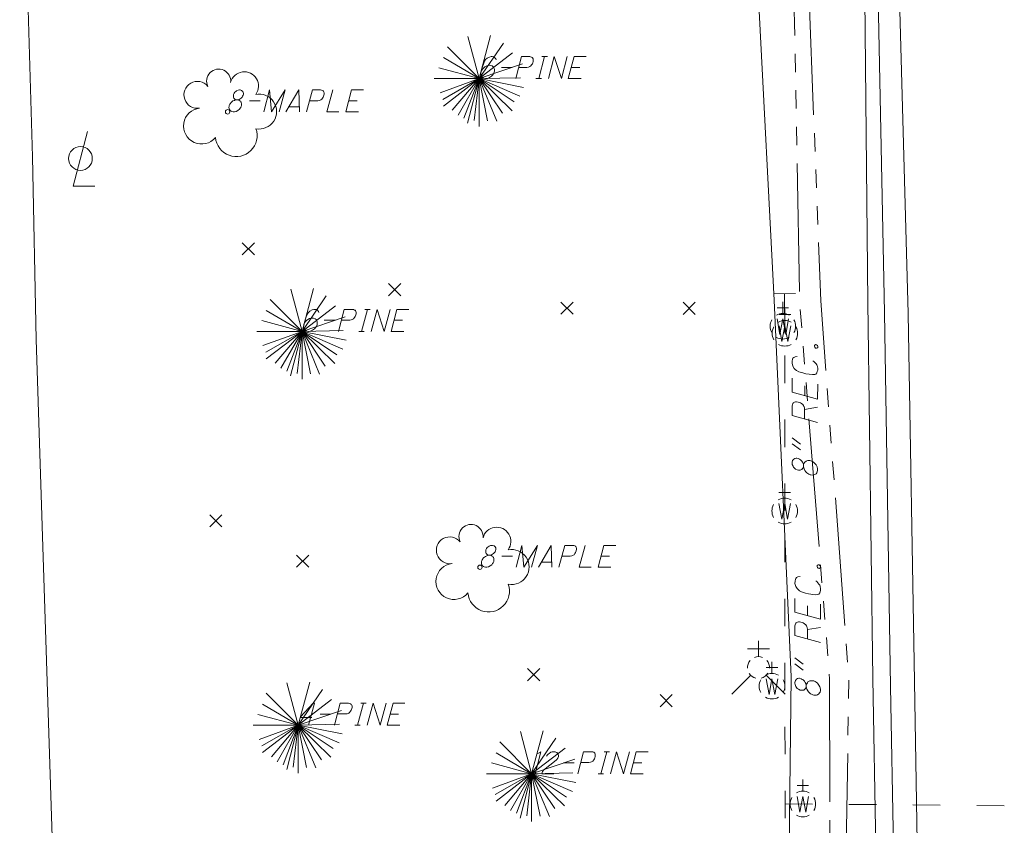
# Model space of a CAD drawing. Extents: x 2286160 to 2289356, y 637815 to 640647.
# Tile 16 of 52: x 2287272 to 2287380, y 639000 to 639088. Entities that reach past the tile are written whole.
import ezdxf

# ---------------------------------------------------------------- set-up
doc = ezdxf.new("R2010")
doc.units = 0
doc.header["$LTSCALE"] = 20
doc.header["$MEASUREMENT"] = 0
for name, pattern in [('DGN Style 2', [64.834538, 38.900723, -25.933815]), ('DGN Style 3', [90.768354, 64.834538, -25.933815]), ('DGN Style 5', [45.384177, 19.450361, -25.933815]), ('stream', [1.4, 0.7, -0.1, 0.1, -0.1, 0.1, -0.1, 0.1, -0.1])]:
    doc.linetypes.add(name, pattern=pattern)
for name, color, linetype, lineweight, true_color in [('DR_X_Ditch', 7, 'stream', 0, 0x40e0d0), ('SV_X_Top_of_Bank', 7, 'DGN Style 2', 0, 0x548754), ('UT_X_Water', 7, 'Continuous', 0, 0x40e0d0), ('UT_X_Water_Cells', 7, 'Continuous', 0, 0x40e0d0)]:
    doc.layers.add(name, color=color, linetype=linetype, lineweight=lineweight, true_color=true_color)
for name, color, linetype, lineweight in [('LT_X_Poles', 2, 'Continuous', 0), ('PM_X_Edge_Line', 2, 'Continuous', 0), ('PV_X_Driveway', 7, 'DGN Style 5', 0), ('PV_X_EOP', 7, 'DGN Style 3', 0), ('SV_X_Random_Point', 7, 'Continuous', 0), ('UT_X_Water_Text', 7, 'Continuous', 0), ('VG_X_Cells', 3, 'Continuous', 0), ('VG_X_Text', 7, 'Continuous', 0)]:
    doc.layers.add(name, color=color, linetype=linetype, lineweight=lineweight)

# ---------------------------------------------------------------- blocks, each defined once
blk = doc.blocks.new('X_138')
at = {"layer": 'SV_X_Random_Point'}
for p, q in [((-0.067, -0.067), (0.067, 0.067)), ((-0.067, 0.067), (0.067, -0.067))]:
    blk.add_line(p, q, dxfattribs=at)
blk = doc.blocks.new('X_139')
at = {"layer": 'SV_X_Random_Point'}
for p, q in [((-0.067, -0.067), (0.067, 0.067)), ((-0.067, 0.067), (0.067, -0.067))]:
    blk.add_line(p, q, dxfattribs=at)
blk = doc.blocks.new('X_140')
at = {"layer": 'SV_X_Random_Point'}
for p, q in [((-0.067, -0.067), (0.067, 0.067)), ((-0.067, 0.067), (0.067, -0.067))]:
    blk.add_line(p, q, dxfattribs=at)
blk = doc.blocks.new('X_141')
at = {"layer": 'SV_X_Random_Point'}
for p, q in [((-0.067, -0.067), (0.067, 0.067)), ((-0.067, 0.067), (0.067, -0.067))]:
    blk.add_line(p, q, dxfattribs=at)
blk = doc.blocks.new('X_142')
at = {"layer": 'SV_X_Random_Point'}
for p, q in [((-0.067, -0.067), (0.067, 0.067)), ((-0.067, 0.067), (0.067, -0.067))]:
    blk.add_line(p, q, dxfattribs=at)
blk = doc.blocks.new('X_143')
at = {"layer": 'SV_X_Random_Point'}
for p, q in [((-0.067, -0.067), (0.067, 0.067)), ((-0.067, 0.067), (0.067, -0.067))]:
    blk.add_line(p, q, dxfattribs=at)
blk = doc.blocks.new('X_144')
at = {"layer": 'SV_X_Random_Point'}
for p, q in [((-0.067, -0.067), (0.067, 0.067)), ((-0.067, 0.067), (0.067, -0.067))]:
    blk.add_line(p, q, dxfattribs=at)
blk = doc.blocks.new('X_145')
at = {"layer": 'SV_X_Random_Point'}
for p, q in [((-0.067, -0.067), (0.067, 0.067)), ((-0.067, 0.067), (0.067, -0.067))]:
    blk.add_line(p, q, dxfattribs=at)
blk = doc.blocks.new('*U1783')
at = {"layer": 'VG_X_Text'}
for p, q in [((2287329, 639082.05), (2287329.64, 639084.45)), ((2287329.34, 639084.45), (2287329.94, 639084.45)), ((2287328.69, 639082.05), (2287329.3, 639082.05))]:
    blk.add_line(p, q, dxfattribs=at)
blk = doc.blocks.new('*U1784')
at = {"layer": 'VG_X_Text'}
blk.add_line((2287332.55, 639083.26), (2287333.48, 639083.26), dxfattribs=at)
at = {"layer": 'VG_X_Text', "flags": 128}
blk.add_lwpolyline([(2287334.17, 639084.45), (2287332.87, 639084.45), (2287332.23, 639082.05), (2287333.63, 639082.05)], dxfattribs=at)
blk = doc.blocks.new('*U1785')
at = {"layer": 'VG_X_Text'}
blk.add_line((2287302.77, 639078.97), (2287301.66, 639078.97), dxfattribs=at)
at = {"layer": 'VG_X_Text', "flags": 128}
blk.add_lwpolyline([(2287301.32, 639078.41), (2287302.72, 639080.81), (2287302.81, 639078.41)], dxfattribs=at)
blk = doc.blocks.new('*U1786')
at = {"layer": 'VG_X_Text'}
blk.add_line((2287308.18, 639079.62), (2287309.11, 639079.62), dxfattribs=at)
at = {"layer": 'VG_X_Text', "flags": 128}
blk.add_lwpolyline([(2287309.8, 639080.81), (2287308.5, 639080.81), (2287307.86, 639078.41), (2287309.26, 639078.41)], dxfattribs=at)
blk = doc.blocks.new('*U1787')
at = {"layer": 'VG_X_Text'}
for p, q in [((2287309.6, 639054.39), (2287310.24, 639056.79)), ((2287309.94, 639056.79), (2287310.54, 639056.79)), ((2287309.3, 639054.39), (2287309.9, 639054.39))]:
    blk.add_line(p, q, dxfattribs=at)
blk = doc.blocks.new('*U1788')
at = {"layer": 'VG_X_Text'}
blk.add_line((2287313.15, 639055.6), (2287314.08, 639055.6), dxfattribs=at)
at = {"layer": 'VG_X_Text', "flags": 128}
blk.add_lwpolyline([(2287314.78, 639056.79), (2287313.47, 639056.79), (2287312.83, 639054.39), (2287314.23, 639054.39)], dxfattribs=at)
blk = doc.blocks.new('*U1789')
at = {"layer": 'VG_X_Text'}
blk.add_line((2287330.41, 639029.15), (2287329.29, 639029.15), dxfattribs=at)
at = {"layer": 'VG_X_Text', "flags": 128}
blk.add_lwpolyline([(2287328.95, 639028.58), (2287330.35, 639030.98), (2287330.44, 639028.58)], dxfattribs=at)
blk = doc.blocks.new('*U1790')
at = {"layer": 'VG_X_Text'}
blk.add_line((2287335.81, 639029.79), (2287336.74, 639029.79), dxfattribs=at)
at = {"layer": 'VG_X_Text', "flags": 128}
blk.add_lwpolyline([(2287337.44, 639030.98), (2287336.13, 639030.98), (2287335.49, 639028.58), (2287336.89, 639028.58)], dxfattribs=at)
blk = doc.blocks.new('*U1791')
at = {"layer": 'VG_X_Text'}
for p, q in [((2287335.8, 639005.99), (2287336.44, 639008.4)), ((2287336.14, 639008.4), (2287336.74, 639008.4)), ((2287335.5, 639005.99), (2287336.1, 639005.99))]:
    blk.add_line(p, q, dxfattribs=at)
blk = doc.blocks.new('*U1792')
at = {"layer": 'VG_X_Text'}
blk.add_line((2287339.35, 639007.2), (2287340.28, 639007.2), dxfattribs=at)
at = {"layer": 'VG_X_Text', "flags": 128}
blk.add_lwpolyline([(2287340.98, 639008.4), (2287339.67, 639008.4), (2287339.03, 639005.99), (2287340.43, 639005.99)], dxfattribs=at)
blk = doc.blocks.new('*U1793')
at = {"layer": 'VG_X_Text'}
for p, q in [((2287309.16, 639011.31), (2287309.8, 639013.71)), ((2287309.5, 639013.71), (2287310.11, 639013.71)), ((2287308.86, 639011.31), (2287309.46, 639011.31))]:
    blk.add_line(p, q, dxfattribs=at)
blk = doc.blocks.new('*U1794')
at = {"layer": 'VG_X_Text'}
blk.add_line((2287312.71, 639012.52), (2287313.64, 639012.52), dxfattribs=at)
at = {"layer": 'VG_X_Text', "flags": 128}
blk.add_lwpolyline([(2287314.34, 639013.71), (2287313.04, 639013.71), (2287312.39, 639011.31), (2287313.79, 639011.31)], dxfattribs=at)
blk = doc.blocks.new('*U1921')
at = {"layer": 'UT_X_Water_Text'}
for p, q in [((2287356.73, 639042.74), (2287357.66, 639042.06)), ((2287356.73, 639042.1), (2287357.65, 639041.42))]:
    blk.add_line(p, q, dxfattribs=at)
blk = doc.blocks.new('*U1922')
at = {"layer": 'UT_X_Water_Text'}
blk.add_line((2287358.1, 639045.85), (2287359.53, 639046.09), dxfattribs=at)
at = {"layer": 'UT_X_Water_Text', "flags": 128}
blk.add_lwpolyline([(2287359.53, 639044.43), (2287356.73, 639045.19), (2287356.73, 639046.24), (2287356.76, 639046.35), (2287356.8, 639046.49), (2287356.84, 639046.55), (2287356.89, 639046.6), (2287357, 639046.66), (2287357.11, 639046.69), (2287357.22, 639046.68), (2287357.4, 639046.66), (2287357.55, 639046.62), (2287357.64, 639046.57), (2287357.77, 639046.49), (2287357.92, 639046.38), (2287357.99, 639046.27), (2287358.03, 639046.18), (2287358.06, 639046.13), (2287358.08, 639046.07), (2287358.1, 639045.85), (2287358.1, 639044.81)], dxfattribs=at)
blk = doc.blocks.new('*U1923')
at = {"layer": 'UT_X_Water_Text'}
blk.add_line((2287358.12, 639047.37), (2287358.13, 639048.45), dxfattribs=at)
at = {"layer": 'UT_X_Water_Text', "flags": 128}
blk.add_lwpolyline([(2287356.74, 639049.26), (2287356.74, 639047.74), (2287359.53, 639046.99), (2287359.54, 639048.62)], dxfattribs=at)
blk = doc.blocks.new('*U1924')
at = {"layer": 'UT_X_Water_Text'}
for p, q in [((2287357.04, 639018.66), (2287357.96, 639017.97)), ((2287357.04, 639018.02), (2287357.96, 639017.33))]:
    blk.add_line(p, q, dxfattribs=at)
blk = doc.blocks.new('*U1925')
at = {"layer": 'UT_X_Water_Text'}
blk.add_line((2287358.41, 639021.76), (2287359.84, 639022), dxfattribs=at)
at = {"layer": 'UT_X_Water_Text', "flags": 128}
blk.add_lwpolyline([(2287359.84, 639020.35), (2287357.04, 639021.1), (2287357.04, 639022.16), (2287357.06, 639022.27), (2287357.11, 639022.4), (2287357.15, 639022.47), (2287357.19, 639022.51), (2287357.31, 639022.58), (2287357.42, 639022.6), (2287357.53, 639022.6), (2287357.7, 639022.58), (2287357.86, 639022.54), (2287357.94, 639022.49), (2287358.08, 639022.4), (2287358.23, 639022.29), (2287358.3, 639022.18), (2287358.34, 639022.09), (2287358.36, 639022.05), (2287358.38, 639021.98), (2287358.41, 639021.76), (2287358.41, 639020.73)], dxfattribs=at)
blk = doc.blocks.new('*U1926')
at = {"layer": 'UT_X_Water_Text'}
blk.add_line((2287358.43, 639023.28), (2287358.43, 639024.36), dxfattribs=at)
at = {"layer": 'UT_X_Water_Text', "flags": 128}
blk.add_lwpolyline([(2287357.04, 639025.18), (2287357.04, 639023.66), (2287359.84, 639022.91), (2287359.84, 639024.54)], dxfattribs=at)

msp = doc.modelspace()

# ---------------------------------------------------------------- linework, layer by layer
at = {"layer": 'DR_X_Ditch', "flags": 128}
for points in [[(2287367.28, 638854.44), (2287363.01, 638897.16), (2287363.11, 638936.28), (2287362.35, 638977.11), (2287362.94, 639016.3), (2287359.87, 639057.73), (2287358.34, 639097.77), (2287361.5, 639157.48)], [(2287358.85, 639156.73), (2287356.81, 639097.67), (2287357.57, 639057.44), (2287360.84, 639016.39), (2287360.88, 638977.03), (2287361.77, 638936.35), (2287361.31, 638897.43), (2287362.36, 638854.59)]]:
    msp.add_lwpolyline(points, dxfattribs=at)
at = {"layer": 'LT_X_Poles', "flags": 128}
msp.add_lwpolyline([(2287279.61, 639076.26), (2287278.03, 639070.28), (2287280.4, 639070.28)], dxfattribs=at)
at = {"layer": 'LT_X_Poles'}
msp.add_circle((2287278.82, 639073.31), 1.3, dxfattribs=at)
at = {"layer": 'PM_X_Edge_Line', "flags": 128}
msp.add_lwpolyline([(2287364.86, 639262.14), (2287365.64, 639221.07), (2287366.4, 639180.81), (2287367.51, 639140.22), (2287368.3, 639097.48), (2287369.45, 639056.34), (2287370.12, 639016.09), (2287370.8, 638976.58), (2287371.46, 638936.48), (2287372.27, 638894.7), (2287373, 638855.63), (2287373.64, 638807.93), (2287374.33, 638763.73), (2287375.08, 638718.78), (2287375.33, 638673.69), (2287375.61, 638632.68), (2287376.13, 638587.49), (2287376.46, 638546.67), (2287376.81, 638503.82), (2287377.5, 638466.86), (2287377.45, 638424.81)], dxfattribs=at)
at = {"layer": 'PV_X_Driveway', "flags": 128}
for points in [[(2287272.17, 639154.51), (2287272.32, 639115.21), (2287273.58, 639073.5)], [(2287277.68, 638935.54), (2287277.57, 638940.74), (2287276.27, 638982.52), (2287273.98, 639053.49), (2287273.58, 639073.5)]]:
    msp.add_lwpolyline(points, dxfattribs=at)
at = {"layer": 'PV_X_EOP', "flags": 128}
msp.add_lwpolyline([(2287362.77, 639262.13), (2287363.56, 639221.45), (2287364.54, 639180.91), (2287365.38, 639140.22), (2287366.04, 639097.42), (2287366.85, 639056.45), (2287367.51, 639015.53), (2287368.23, 638976.63), (2287368.94, 638936.33), (2287369.74, 638895.15), (2287370.39, 638855.41), (2287371.41, 638808.37), (2287372.05, 638763.46), (2287373.28, 638718.62), (2287373.47, 638673.87), (2287373.54, 638632.64), (2287374, 638587.11), (2287374.45, 638546.92), (2287375.74, 638503.76), (2287375.89, 638466.83), (2287375.5, 638424.82)], dxfattribs=at)
at = {"layer": 'SV_X_Top_of_Bank', "flags": 128}
for points in [[(2287363.84, 639161.06), (2287363.97, 639160.34), (2287364.26, 639157.46), (2287364.62, 639097.36), (2287365.04, 639057.55), (2287365.58, 639016.42), (2287366.25, 638976.85), (2287366.81, 638936.04), (2287368.02, 638896.73), (2287369.31, 638854.23)], [(2287355.42, 638854.56), (2287354.85, 638898.37), (2287356.38, 638935.89), (2287356.15, 638976.98), (2287356.64, 639016.59), (2287354.77, 639057.82), (2287352.67, 639098.13), (2287356.55, 639156.18)]]:
    msp.add_lwpolyline(points, dxfattribs=at)
at = {"layer": 'UT_X_Water'}
for p, q in [((2287357.09, 639058.54), (2287354.68, 639058.51)), ((2287355.94, 639054.18), (2287355.89, 639058.52)), ((2287355.94, 639048.74), (2287355.94, 639051.74)), ((2287355.93, 639041.74), (2287355.93, 639044.74)), ((2287355.92, 639034.74), (2287355.92, 639037.74)), ((2287355.93, 639029.13), (2287355.92, 639032.13)), ((2287355.94, 639022.13), (2287355.93, 639025.13)), ((2287355.95, 639015.13), (2287355.94, 639018.13)), ((2287355.96, 639008.13), (2287355.95, 639011.13)), ((2287355.97, 639001.13), (2287355.96, 639004.13)), ((2287355.96, 639002.7), (2287358.96, 639002.67)), ((2287362.96, 639002.64), (2287365.96, 639002.61)), ((2287369.96, 639002.58), (2287372.96, 639002.55)), ((2287376.96, 639002.52), (2287379.96, 639002.49))]:
    msp.add_line(p, q, dxfattribs=at)
at = {"layer": 'UT_X_Water_Cells'}
for p, q in [((2287355.72, 639056.35), (2287355.72, 639057.62)), ((2287356.35, 639056.98), (2287355.08, 639056.98)), ((2287356.58, 639056.22), (2287355.3, 639056.22)), ((2287355.94, 639055.58), (2287355.94, 639056.85)), ((2287356.56, 639036.78), (2287355.28, 639036.78)), ((2287355.92, 639036.14), (2287355.92, 639037.41)), ((2287353.05, 639018.81), (2287353.05, 639020.53)), ((2287354.25, 639019.67), (2287351.85, 639019.67)), ((2287355.17, 639017.6), (2287353.9, 639017.6)), ((2287354.53, 639016.97), (2287354.53, 639018.24)), ((2287352.21, 639016.76), (2287350.13, 639014.68)), ((2287353.9, 639016.76), (2287355.98, 639014.68)), ((2287357.91, 639004.08), (2287357.91, 639005.35)), ((2287358.54, 639004.72), (2287357.27, 639004.72))]:
    msp.add_line(p, q, dxfattribs=at)
at = {"layer": 'UT_X_Water_Cells', "flags": 128}
for points in [[(2287355.08, 639055.77), (2287355.4, 639054.04), (2287355.72, 639055.77), (2287356.04, 639054.04), (2287356.35, 639055.77)], [(2287355.3, 639055), (2287355.62, 639053.28), (2287355.94, 639055), (2287356.26, 639053.28), (2287356.58, 639055)], [(2287355.28, 639035.56), (2287355.6, 639033.84), (2287355.92, 639035.56), (2287356.24, 639033.84), (2287356.56, 639035.56)], [(2287353.9, 639016.39), (2287354.21, 639014.66), (2287354.53, 639016.39), (2287354.85, 639014.66), (2287355.17, 639016.39)], [(2287357.27, 639003.5), (2287357.59, 639001.78), (2287357.91, 639003.5), (2287358.23, 639001.78), (2287358.54, 639003.5)]]:
    msp.add_lwpolyline(points, dxfattribs=at)
at = {"layer": 'UT_X_Water_Cells'}
for centre, radius, start, end in [((2287355.72, 639054.95), 1.4, 60.0184, 120.0157), ((2287355.72, 639054.95), 1.4, 150.0184, 209.9816), ((2287355.94, 639054.18), 1.4, 60.0184, 120.0157), ((2287355.72, 639054.95), 1.4, 330.0184, 29.9816), ((2287355.94, 639054.18), 1.4, 150.0184, 209.9816), ((2287355.94, 639054.18), 1.4, 330.0184, 29.9816), ((2287355.72, 639054.95), 1.4, 239.9843, 299.9816), ((2287355.94, 639054.18), 1.4, 239.9843, 299.9816), ((2287355.92, 639034.74), 1.4, 60.0184, 120.0157), ((2287355.92, 639034.74), 1.4, 150.0184, 209.9816), ((2287355.92, 639034.74), 1.4, 330.0184, 29.9816), ((2287355.92, 639034.74), 1.4, 239.9843, 299.9816), ((2287353.05, 639017.61), 1.2, 140.021, 184.0629), ((2287353.05, 639017.61), 1.2, 68.1395, 112.038), ((2287353.05, 639017.61), 1.2, 356.0165, 39.9889), ((2287353.05, 639017.61), 1.2, 211.8788, 255.8479), ((2287354.53, 639015.57), 1.4, 150.0184, 209.9816), ((2287353.05, 639017.61), 1.2, 283.8239, 329.9097), ((2287354.53, 639015.57), 1.4, 60.0184, 120.0157), ((2287354.53, 639015.57), 1.4, 330.0184, 29.9816), ((2287354.53, 639015.57), 1.4, 239.9843, 299.9816), ((2287357.91, 639002.68), 1.4, 150.0184, 209.9816), ((2287357.91, 639002.68), 1.4, 60.0184, 120.0157), ((2287357.91, 639002.68), 1.4, 330.0184, 29.9816), ((2287357.91, 639002.68), 1.4, 239.9843, 299.9816)]:
    msp.add_arc(centre, radius, start, end, dxfattribs=at)
at = {"layer": 'UT_X_Water_Text', "flags": 128}
for points in [[(2287359.17, 639052.75), (2287359.17, 639052.86), (2287359.21, 639052.9), (2287359.3, 639052.94), (2287359.41, 639052.92), (2287359.5, 639052.83), (2287359.54, 639052.74), (2287359.54, 639052.63), (2287359.5, 639052.59), (2287359.41, 639052.55), (2287359.3, 639052.57), (2287359.21, 639052.66), (2287359.17, 639052.75)], [(2287357.29, 639051.65), (2287357.05, 639051.6), (2287356.92, 639051.54), (2287356.83, 639051.45), (2287356.78, 639051.36), (2287356.74, 639051.14), (2287356.74, 639050.9), (2287356.83, 639050.57), (2287356.96, 639050.34), (2287357.07, 639050.23), (2287357.22, 639050.1), (2287357.47, 639049.97), (2287357.91, 639049.84), (2287358.24, 639049.75), (2287358.96, 639049.66), (2287359.23, 639049.68), (2287359.34, 639049.72), (2287359.45, 639049.86), (2287359.49, 639049.99), (2287359.54, 639050.14), (2287359.54, 639050.34), (2287359.52, 639050.54), (2287359.49, 639050.63), (2287359.45, 639050.72), (2287359.36, 639050.83), (2287359.25, 639050.96), (2287359.12, 639051.09), (2287359.01, 639051.18)], [(2287357.98, 639039.78), (2287357.94, 639039.94), (2287357.87, 639040.07), (2287357.79, 639040.2), (2287357.65, 639040.34), (2287357.54, 639040.4), (2287357.41, 639040.47), (2287357.26, 639040.51), (2287357.17, 639040.51), (2287357.04, 639040.49), (2287356.93, 639040.42), (2287356.79, 639040.27), (2287356.73, 639040.07), (2287356.73, 639040.03), (2287356.73, 639039.98), (2287356.75, 639039.83), (2287356.84, 639039.63), (2287356.9, 639039.52), (2287356.99, 639039.41), (2287357.12, 639039.32), (2287357.3, 639039.23), (2287357.43, 639039.21), (2287357.61, 639039.21), (2287357.7, 639039.23), (2287357.78, 639039.28), (2287357.87, 639039.37), (2287357.94, 639039.45), (2287357.98, 639039.61), (2287357.98, 639039.78), (2287358.03, 639039.92), (2287358.09, 639040.03), (2287358.16, 639040.11), (2287358.23, 639040.16), (2287358.29, 639040.2), (2287358.36, 639040.22), (2287358.45, 639040.25), (2287358.51, 639040.25), (2287358.69, 639040.25), (2287358.8, 639040.22), (2287358.95, 639040.16), (2287359.06, 639040.09), (2287359.2, 639039.98), (2287359.35, 639039.78), (2287359.46, 639039.58), (2287359.53, 639039.34), (2287359.53, 639039.19), (2287359.48, 639039.01), (2287359.44, 639038.92), (2287359.35, 639038.81), (2287359.22, 639038.72), (2287359.11, 639038.68), (2287358.95, 639038.66), (2287358.8, 639038.68), (2287358.71, 639038.7), (2287358.56, 639038.77), (2287358.45, 639038.84), (2287358.36, 639038.9), (2287358.29, 639038.97), (2287358.23, 639039.03), (2287358.14, 639039.17), (2287358.05, 639039.34), (2287358.01, 639039.45), (2287357.98, 639039.61)], [(2287359.47, 639028.66), (2287359.47, 639028.77), (2287359.52, 639028.82), (2287359.6, 639028.86), (2287359.71, 639028.84), (2287359.8, 639028.75), (2287359.85, 639028.66), (2287359.85, 639028.55), (2287359.8, 639028.51), (2287359.71, 639028.46), (2287359.6, 639028.49), (2287359.52, 639028.57), (2287359.47, 639028.66)], [(2287357.6, 639027.56), (2287357.35, 639027.52), (2287357.22, 639027.45), (2287357.13, 639027.36), (2287357.09, 639027.28), (2287357.05, 639027.06), (2287357.04, 639026.81), (2287357.13, 639026.48), (2287357.27, 639026.26), (2287357.38, 639026.15), (2287357.53, 639026.02), (2287357.77, 639025.89), (2287358.21, 639025.75), (2287358.54, 639025.67), (2287359.27, 639025.58), (2287359.53, 639025.6), (2287359.65, 639025.64), (2287359.76, 639025.77), (2287359.8, 639025.91), (2287359.84, 639026.06), (2287359.84, 639026.26), (2287359.82, 639026.46), (2287359.8, 639026.55), (2287359.76, 639026.63), (2287359.67, 639026.74), (2287359.56, 639026.88), (2287359.43, 639027.01), (2287359.32, 639027.1)], [(2287358.29, 639015.7), (2287358.25, 639015.86), (2287358.18, 639015.99), (2287358.09, 639016.12), (2287357.96, 639016.25), (2287357.85, 639016.32), (2287357.72, 639016.39), (2287357.56, 639016.43), (2287357.47, 639016.43), (2287357.34, 639016.41), (2287357.23, 639016.34), (2287357.1, 639016.19), (2287357.03, 639015.99), (2287357.03, 639015.94), (2287357.03, 639015.9), (2287357.06, 639015.75), (2287357.14, 639015.55), (2287357.21, 639015.44), (2287357.3, 639015.33), (2287357.43, 639015.24), (2287357.61, 639015.15), (2287357.74, 639015.13), (2287357.91, 639015.13), (2287358, 639015.15), (2287358.09, 639015.19), (2287358.18, 639015.28), (2287358.25, 639015.37), (2287358.29, 639015.52), (2287358.29, 639015.7), (2287358.33, 639015.83), (2287358.4, 639015.94), (2287358.47, 639016.03), (2287358.53, 639016.08), (2287358.6, 639016.12), (2287358.67, 639016.14), (2287358.75, 639016.16), (2287358.82, 639016.16), (2287359, 639016.16), (2287359.11, 639016.14), (2287359.26, 639016.07), (2287359.37, 639016.01), (2287359.5, 639015.9), (2287359.66, 639015.7), (2287359.77, 639015.5), (2287359.83, 639015.26), (2287359.83, 639015.1), (2287359.79, 639014.93), (2287359.74, 639014.84), (2287359.66, 639014.73), (2287359.52, 639014.64), (2287359.41, 639014.6), (2287359.26, 639014.58), (2287359.1, 639014.6), (2287359.02, 639014.62), (2287358.86, 639014.69), (2287358.75, 639014.75), (2287358.66, 639014.82), (2287358.6, 639014.89), (2287358.53, 639014.95), (2287358.44, 639015.08), (2287358.36, 639015.26), (2287358.31, 639015.37), (2287358.29, 639015.52)]]:
    msp.add_lwpolyline(points, dxfattribs=at)
at = {"layer": 'VG_X_Cells'}
for p, q in [((2287322.48, 639082.05), (2287321.24, 639086.66)), ((2287322.48, 639082.05), (2287323.73, 639086.75)), ((2287322.48, 639082.05), (2287318.99, 639085.53)), ((2287322.48, 639082.05), (2287325.13, 639085.93)), ((2287322.48, 639082.05), (2287318.57, 639084.34)), ((2287322.48, 639082.05), (2287326.13, 639084.85)), ((2287322.48, 639082.05), (2287318.06, 639083.23)), ((2287322.48, 639082.05), (2287327.21, 639083.65)), ((2287317.54, 639082.05), (2287322.48, 639082.05)), ((2287322.48, 639082.05), (2287318.19, 639080.49)), ((2287322.48, 639082.05), (2287318.49, 639079.77)), ((2287322.48, 639082.05), (2287318.57, 639079.05)), ((2287322.48, 639082.05), (2287319.53, 639078.58)), ((2287322.48, 639082.05), (2287320.16, 639078.03)), ((2287322.48, 639082.05), (2287320.81, 639077.71)), ((2287322.48, 639082.05), (2287321.21, 639077.19)), ((2287322.48, 639082.05), (2287321.94, 639077.46)), ((2287322.48, 639082.05), (2287326.99, 639082.14)), ((2287322.48, 639076.81), (2287322.48, 639082.05)), ((2287322.48, 639082.05), (2287323.4, 639077.41)), ((2287322.48, 639082.05), (2287324.41, 639077.38)), ((2287322.48, 639082.05), (2287325.01, 639078.25)), ((2287322.48, 639082.05), (2287326.07, 639078.53)), ((2287322.48, 639082.05), (2287326.3, 639079.49)), ((2287322.48, 639082.05), (2287326.94, 639080.11)), ((2287322.48, 639082.05), (2287327.31, 639081.09)), ((2287303.08, 639054.39), (2287301.85, 639059)), ((2287303.08, 639054.39), (2287304.34, 639059.09)), ((2287303.08, 639054.39), (2287305.73, 639058.28)), ((2287303.08, 639054.39), (2287299.59, 639057.88)), ((2287303.08, 639054.39), (2287306.74, 639057.2)), ((2287303.08, 639054.39), (2287299.17, 639056.69)), ((2287303.08, 639054.39), (2287307.82, 639056)), ((2287303.08, 639054.39), (2287298.67, 639055.57)), ((2287298.15, 639054.39), (2287303.08, 639054.39)), ((2287303.08, 639054.39), (2287298.79, 639052.83)), ((2287303.08, 639054.39), (2287299.1, 639052.11)), ((2287303.08, 639054.39), (2287299.17, 639051.4)), ((2287303.08, 639054.39), (2287300.13, 639050.92)), ((2287303.08, 639054.39), (2287300.76, 639050.38)), ((2287303.08, 639054.39), (2287301.42, 639050.05)), ((2287303.08, 639054.39), (2287301.82, 639049.53)), ((2287303.08, 639054.39), (2287302.54, 639049.8)), ((2287303.08, 639054.39), (2287307.59, 639054.48)), ((2287303.08, 639049.15), (2287303.08, 639054.39)), ((2287303.08, 639054.39), (2287304, 639049.75)), ((2287303.08, 639054.39), (2287305.01, 639049.72)), ((2287303.08, 639054.39), (2287305.62, 639050.6)), ((2287303.08, 639054.39), (2287306.67, 639050.87)), ((2287303.08, 639054.39), (2287306.9, 639051.84)), ((2287303.08, 639054.39), (2287307.54, 639052.45)), ((2287303.08, 639054.39), (2287307.91, 639053.43)), ((2287302.66, 639011.31), (2287301.43, 639015.92)), ((2287302.66, 639011.31), (2287303.92, 639016.01)), ((2287302.66, 639011.31), (2287305.32, 639015.19)), ((2287302.66, 639011.31), (2287299.17, 639014.8)), ((2287302.66, 639011.31), (2287306.32, 639014.11)), ((2287302.66, 639011.31), (2287298.76, 639013.61)), ((2287302.66, 639011.31), (2287307.4, 639012.92)), ((2287302.66, 639011.31), (2287298.25, 639012.49)), ((2287297.73, 639011.31), (2287302.66, 639011.31)), ((2287302.66, 639011.31), (2287298.37, 639009.75)), ((2287302.66, 639011.31), (2287298.68, 639009.03)), ((2287302.66, 639011.31), (2287298.76, 639008.31)), ((2287302.66, 639011.31), (2287299.72, 639007.84)), ((2287302.66, 639011.31), (2287300.34, 639007.29)), ((2287302.66, 639011.31), (2287301, 639006.97)), ((2287302.66, 639011.31), (2287301.4, 639006.45)), ((2287302.66, 639011.31), (2287302.12, 639006.72)), ((2287302.66, 639011.31), (2287307.17, 639011.4)), ((2287302.66, 639006.07), (2287302.66, 639011.31)), ((2287302.66, 639011.31), (2287303.58, 639006.67)), ((2287302.66, 639011.31), (2287304.6, 639006.64)), ((2287302.66, 639011.31), (2287305.2, 639007.52)), ((2287302.66, 639011.31), (2287306.25, 639007.79)), ((2287302.66, 639011.31), (2287306.48, 639008.75)), ((2287302.66, 639011.31), (2287307.13, 639009.37)), ((2287302.66, 639011.31), (2287307.49, 639010.35)), ((2287328.22, 639005.99), (2287326.99, 639010.61)), ((2287328.22, 639005.99), (2287329.48, 639010.69)), ((2287328.22, 639005.99), (2287330.88, 639009.88)), ((2287328.22, 639005.99), (2287324.73, 639009.48)), ((2287328.22, 639005.99), (2287331.88, 639008.8)), ((2287328.22, 639005.99), (2287324.32, 639008.29)), ((2287328.22, 639005.99), (2287332.96, 639007.6)), ((2287328.22, 639005.99), (2287323.81, 639007.18)), ((2287323.29, 639005.99), (2287328.22, 639005.99)), ((2287328.22, 639005.99), (2287323.93, 639004.43)), ((2287328.22, 639005.99), (2287324.24, 639003.71)), ((2287328.22, 639005.99), (2287324.32, 639003)), ((2287328.22, 639005.99), (2287325.28, 639002.53)), ((2287328.22, 639005.99), (2287325.9, 639001.98)), ((2287328.22, 639005.99), (2287326.56, 639001.66)), ((2287328.22, 639005.99), (2287326.96, 639001.14)), ((2287328.22, 639005.99), (2287327.68, 639001.4)), ((2287328.22, 639005.99), (2287332.73, 639006.09)), ((2287328.22, 639000.76), (2287328.22, 639005.99)), ((2287328.22, 639005.99), (2287329.14, 639001.36)), ((2287328.22, 639005.99), (2287330.16, 639001.33)), ((2287328.22, 639005.99), (2287330.76, 639002.2)), ((2287328.22, 639005.99), (2287331.81, 639002.47)), ((2287328.22, 639005.99), (2287332.04, 639003.44)), ((2287328.22, 639005.99), (2287332.69, 639004.05)), ((2287328.22, 639005.99), (2287333.05, 639005.04))]:
    msp.add_line(p, q, dxfattribs=at)
for centre in [(2287294.93, 639078.41), (2287322.56, 639028.58)]:
    msp.add_circle(centre, 0.24, dxfattribs=at)
for centre, radius, start, end in [((2287293.95, 639081.77), 1.32, 354.0047, 205.9741), ((2287296.76, 639081.24), 1.55, 323.83, 165.0376), ((2287291.62, 639080.27), 1.47, 39.0625, 279.5412), ((2287298.39, 639078.44), 1.91, 259.1453, 101.4596), ((2287292.08, 639076.86), 1.97, 96.1722, 320.5737), ((2287295.88, 639075.8), 2.28, 184.9476, 19.4572), ((2287321.58, 639031.95), 1.32, 354.0047, 205.9741), ((2287324.39, 639031.41), 1.55, 323.83, 165.0376), ((2287319.26, 639030.44), 1.47, 39.0625, 279.5412), ((2287326.03, 639028.61), 1.91, 259.1453, 101.4596), ((2287319.71, 639027.03), 1.97, 96.1722, 320.5737), ((2287323.51, 639025.97), 2.28, 184.9476, 19.4572)]:
    msp.add_arc(centre, radius, start, end, dxfattribs=at)
at = {"layer": 'VG_X_Text'}
for p, q in [((2287324.92, 639083.26), (2287326.09, 639083.26)), ((2287297.33, 639079.62), (2287298.5, 639079.62)), ((2287305.52, 639055.6), (2287306.69, 639055.6)), ((2287324.96, 639029.79), (2287326.14, 639029.79)), ((2287305.08, 639012.52), (2287306.25, 639012.52)), ((2287331.72, 639007.2), (2287332.89, 639007.2))]:
    msp.add_line(p, q, dxfattribs=at)
at = {"layer": 'VG_X_Text', "flags": 128}
for points in [[(2287324.33, 639084.11), (2287324.29, 639084.2), (2287324.16, 639084.35), (2287324.03, 639084.43), (2287323.91, 639084.45), (2287323.78, 639084.45), (2287323.59, 639084.41), (2287323.35, 639084.28), (2287323.18, 639084.13), (2287323.06, 639083.96), (2287322.95, 639083.63), (2287322.78, 639083.16), (2287322.69, 639082.8), (2287322.67, 639082.67), (2287322.65, 639082.56), (2287322.67, 639082.42), (2287322.72, 639082.29), (2287322.78, 639082.24), (2287322.87, 639082.16), (2287323.01, 639082.08), (2287323.18, 639082.05), (2287323.27, 639082.05), (2287323.37, 639082.07), (2287323.48, 639082.1), (2287323.61, 639082.18), (2287323.84, 639082.33), (2287323.99, 639082.5), (2287324.08, 639082.65), (2287324.12, 639082.77), (2287324.14, 639082.86), (2287324.14, 639083.09), (2287324.08, 639083.24), (2287324.01, 639083.35), (2287323.9, 639083.43), (2287323.73, 639083.48), (2287323.59, 639083.5), (2287323.44, 639083.48), (2287323.31, 639083.45), (2287323.1, 639083.35), (2287322.97, 639083.24), (2287322.86, 639083.12), (2287322.76, 639082.97), (2287322.7, 639082.86)], [(2287326.47, 639082.05), (2287327.11, 639084.45), (2287328.01, 639084.45), (2287328.11, 639084.43), (2287328.22, 639084.39), (2287328.28, 639084.35), (2287328.32, 639084.31), (2287328.37, 639084.22), (2287328.39, 639084.13), (2287328.39, 639083.97), (2287328.34, 639083.75), (2287328.3, 639083.67), (2287328.22, 639083.56), (2287328.13, 639083.43), (2287328.03, 639083.37), (2287327.96, 639083.33), (2287327.86, 639083.29), (2287327.69, 639083.28), (2287326.79, 639083.28)], [(2287330.06, 639082.05), (2287330.7, 639084.45), (2287331.47, 639082.05), (2287332.11, 639084.45)], [(2287296.05, 639079.73), (2287296.18, 639079.77), (2287296.29, 639079.82), (2287296.41, 639079.9), (2287296.52, 639080.01), (2287296.58, 639080.11), (2287296.63, 639080.22), (2287296.67, 639080.35), (2287296.67, 639080.43), (2287296.65, 639080.54), (2287296.6, 639080.64), (2287296.46, 639080.75), (2287296.29, 639080.81), (2287296.26, 639080.81), (2287296.22, 639080.81), (2287296.09, 639080.79), (2287295.92, 639080.71), (2287295.82, 639080.65), (2287295.73, 639080.58), (2287295.65, 639080.47), (2287295.58, 639080.31), (2287295.56, 639080.2), (2287295.56, 639080.05), (2287295.58, 639079.97), (2287295.61, 639079.9), (2287295.69, 639079.82), (2287295.76, 639079.77), (2287295.9, 639079.73), (2287296.05, 639079.73), (2287296.16, 639079.69), (2287296.26, 639079.63), (2287296.33, 639079.58), (2287296.37, 639079.52), (2287296.41, 639079.46), (2287296.43, 639079.41), (2287296.44, 639079.33), (2287296.44, 639079.28), (2287296.44, 639079.12), (2287296.43, 639079.03), (2287296.37, 639078.9), (2287296.31, 639078.8), (2287296.22, 639078.69), (2287296.05, 639078.56), (2287295.88, 639078.46), (2287295.67, 639078.41), (2287295.54, 639078.41), (2287295.39, 639078.44), (2287295.31, 639078.48), (2287295.22, 639078.56), (2287295.14, 639078.67), (2287295.1, 639078.76), (2287295.08, 639078.9), (2287295.1, 639079.03), (2287295.12, 639079.11), (2287295.18, 639079.24), (2287295.24, 639079.33), (2287295.29, 639079.41), (2287295.35, 639079.46), (2287295.41, 639079.52), (2287295.52, 639079.6), (2287295.67, 639079.67), (2287295.76, 639079.71), (2287295.9, 639079.73)], [(2287298.88, 639078.41), (2287299.52, 639080.81), (2287299.75, 639078.41), (2287301.23, 639080.81), (2287300.58, 639078.41)], [(2287303.57, 639078.41), (2287304.21, 639080.81), (2287305.12, 639080.81), (2287305.21, 639080.79), (2287305.33, 639080.75), (2287305.38, 639080.71), (2287305.42, 639080.67), (2287305.48, 639080.58), (2287305.5, 639080.48), (2287305.5, 639080.33), (2287305.44, 639080.11), (2287305.4, 639080.03), (2287305.33, 639079.92), (2287305.23, 639079.79), (2287305.14, 639079.73), (2287305.06, 639079.69), (2287304.97, 639079.65), (2287304.8, 639079.63), (2287303.89, 639079.63)], [(2287306.44, 639080.81), (2287305.8, 639078.41), (2287307.1, 639078.41)], [(2287304.93, 639056.45), (2287304.89, 639056.55), (2287304.76, 639056.7), (2287304.63, 639056.77), (2287304.52, 639056.79), (2287304.38, 639056.79), (2287304.19, 639056.75), (2287303.95, 639056.62), (2287303.78, 639056.47), (2287303.67, 639056.3), (2287303.55, 639055.98), (2287303.38, 639055.51), (2287303.29, 639055.15), (2287303.27, 639055.01), (2287303.25, 639054.9), (2287303.27, 639054.77), (2287303.33, 639054.64), (2287303.38, 639054.58), (2287303.48, 639054.5), (2287303.61, 639054.43), (2287303.78, 639054.39), (2287303.87, 639054.39), (2287303.97, 639054.41), (2287304.08, 639054.45), (2287304.21, 639054.52), (2287304.44, 639054.67), (2287304.59, 639054.84), (2287304.69, 639055), (2287304.72, 639055.11), (2287304.74, 639055.2), (2287304.74, 639055.43), (2287304.69, 639055.58), (2287304.61, 639055.69), (2287304.5, 639055.77), (2287304.33, 639055.83), (2287304.19, 639055.85), (2287304.04, 639055.83), (2287303.91, 639055.79), (2287303.7, 639055.69), (2287303.57, 639055.58), (2287303.46, 639055.47), (2287303.36, 639055.32), (2287303.31, 639055.2)], [(2287307.07, 639054.39), (2287307.71, 639056.79), (2287308.62, 639056.79), (2287308.71, 639056.77), (2287308.82, 639056.73), (2287308.88, 639056.7), (2287308.92, 639056.66), (2287308.98, 639056.56), (2287308.99, 639056.47), (2287308.99, 639056.32), (2287308.94, 639056.09), (2287308.9, 639056.02), (2287308.82, 639055.9), (2287308.73, 639055.77), (2287308.64, 639055.71), (2287308.56, 639055.68), (2287308.47, 639055.64), (2287308.3, 639055.62), (2287307.39, 639055.62)], [(2287310.66, 639054.39), (2287311.3, 639056.79), (2287312.07, 639054.39), (2287312.72, 639056.79)], [(2287323.68, 639029.9), (2287323.81, 639029.94), (2287323.93, 639030), (2287324.04, 639030.07), (2287324.15, 639030.19), (2287324.21, 639030.28), (2287324.27, 639030.39), (2287324.3, 639030.53), (2287324.3, 639030.6), (2287324.28, 639030.71), (2287324.23, 639030.81), (2287324.1, 639030.92), (2287323.93, 639030.98), (2287323.89, 639030.98), (2287323.85, 639030.98), (2287323.72, 639030.96), (2287323.55, 639030.88), (2287323.45, 639030.83), (2287323.36, 639030.75), (2287323.28, 639030.64), (2287323.21, 639030.49), (2287323.19, 639030.37), (2287323.19, 639030.22), (2287323.21, 639030.15), (2287323.25, 639030.07), (2287323.32, 639030), (2287323.4, 639029.94), (2287323.53, 639029.9), (2287323.68, 639029.9), (2287323.79, 639029.86), (2287323.89, 639029.81), (2287323.96, 639029.75), (2287324, 639029.69), (2287324.04, 639029.64), (2287324.06, 639029.58), (2287324.08, 639029.5), (2287324.08, 639029.45), (2287324.08, 639029.3), (2287324.06, 639029.2), (2287324, 639029.07), (2287323.94, 639028.98), (2287323.85, 639028.86), (2287323.68, 639028.73), (2287323.51, 639028.64), (2287323.3, 639028.58), (2287323.17, 639028.58), (2287323.02, 639028.62), (2287322.94, 639028.65), (2287322.85, 639028.73), (2287322.77, 639028.84), (2287322.73, 639028.94), (2287322.72, 639029.07), (2287322.73, 639029.2), (2287322.75, 639029.28), (2287322.81, 639029.41), (2287322.87, 639029.5), (2287322.92, 639029.58), (2287322.98, 639029.64), (2287323.04, 639029.69), (2287323.15, 639029.77), (2287323.3, 639029.84), (2287323.4, 639029.88), (2287323.53, 639029.9)], [(2287326.51, 639028.58), (2287327.16, 639030.98), (2287327.38, 639028.58), (2287328.86, 639030.98), (2287328.21, 639028.58)], [(2287331.2, 639028.58), (2287331.84, 639030.98), (2287332.75, 639030.98), (2287332.84, 639030.96), (2287332.96, 639030.92), (2287333.01, 639030.88), (2287333.05, 639030.85), (2287333.11, 639030.75), (2287333.13, 639030.66), (2287333.13, 639030.51), (2287333.07, 639030.28), (2287333.03, 639030.2), (2287332.96, 639030.09), (2287332.86, 639029.96), (2287332.77, 639029.9), (2287332.69, 639029.86), (2287332.6, 639029.83), (2287332.43, 639029.81), (2287331.52, 639029.81)], [(2287334.07, 639030.98), (2287333.43, 639028.58), (2287334.73, 639028.58)], [(2287304.17, 639012.14), (2287302.89, 639012.14), (2287302.91, 639012.23), (2287304.31, 639013.71), (2287304.44, 639013.71), (2287303.8, 639011.31)], [(2287306.63, 639011.31), (2287307.27, 639013.71), (2287308.18, 639013.71), (2287308.27, 639013.69), (2287308.39, 639013.65), (2287308.44, 639013.61), (2287308.48, 639013.58), (2287308.54, 639013.48), (2287308.56, 639013.39), (2287308.56, 639013.24), (2287308.5, 639013.01), (2287308.46, 639012.93), (2287308.39, 639012.82), (2287308.29, 639012.69), (2287308.2, 639012.63), (2287308.12, 639012.59), (2287308.03, 639012.56), (2287307.86, 639012.54), (2287306.95, 639012.54)], [(2287310.22, 639011.31), (2287310.86, 639013.71), (2287311.64, 639011.31), (2287312.28, 639013.71)], [(2287328.59, 639005.99), (2287329.22, 639008.4), (2287328.88, 639008.19)], [(2287329.86, 639007.9), (2287329.96, 639008.07), (2287330.02, 639008.13), (2287330.13, 639008.22), (2287330.32, 639008.34), (2287330.45, 639008.38), (2287330.58, 639008.4), (2287330.7, 639008.4), (2287330.81, 639008.38), (2287330.87, 639008.36), (2287330.98, 639008.3), (2287331.07, 639008.21), (2287331.13, 639008.11), (2287331.15, 639008), (2287331.15, 639007.87), (2287331.11, 639007.77), (2287331.07, 639007.68), (2287330.98, 639007.56), (2287330.9, 639007.49), (2287329.51, 639006.37), (2287329.47, 639006.32), (2287329.43, 639006.26), (2287329.41, 639006.22), (2287329.35, 639005.99), (2287330.64, 639005.99)], [(2287333.27, 639005.99), (2287333.91, 639008.4), (2287334.82, 639008.4), (2287334.91, 639008.38), (2287335.02, 639008.34), (2287335.08, 639008.3), (2287335.12, 639008.26), (2287335.17, 639008.17), (2287335.19, 639008.07), (2287335.19, 639007.92), (2287335.14, 639007.7), (2287335.1, 639007.62), (2287335.02, 639007.51), (2287334.93, 639007.37), (2287334.83, 639007.32), (2287334.76, 639007.28), (2287334.66, 639007.24), (2287334.49, 639007.22), (2287333.59, 639007.22)], [(2287336.86, 639005.99), (2287337.5, 639008.4), (2287338.27, 639005.99), (2287338.92, 639008.4)]]:
    msp.add_lwpolyline(points, dxfattribs=at)

# ---------------------------------------------------------------- block references
at = {"layer": 'SV_X_Random_Point', "xscale": 10, "yscale": 10, "zscale": 10}
for name, p in [('X_145', (2287297.21, 639063.42)), ('X_144', (2287313.22, 639058.95)), ('X_143', (2287332.1, 639056.93)), ('X_142', (2287345.46, 639056.91)), ('X_141', (2287293.64, 639033.66)), ('X_140', (2287303.16, 639029.25)), ('X_139', (2287328.45, 639016.83)), ('X_138', (2287342.95, 639013.99))]:
    msp.add_blockref(name, p, dxfattribs=at)
at = {"layer": 'UT_X_Water_Text'}
for name in ['*U1923', '*U1922', '*U1921', '*U1926', '*U1925', '*U1924']:
    msp.add_blockref(name, (0, 0), dxfattribs=at)
at = {"layer": 'VG_X_Text'}
for name in ['*U1783', '*U1784', '*U1785', '*U1786', '*U1787', '*U1788', '*U1789', '*U1790', '*U1793', '*U1794', '*U1791', '*U1792']:
    msp.add_blockref(name, (0, 0), dxfattribs=at)

doc.saveas('drawing.dxf')
